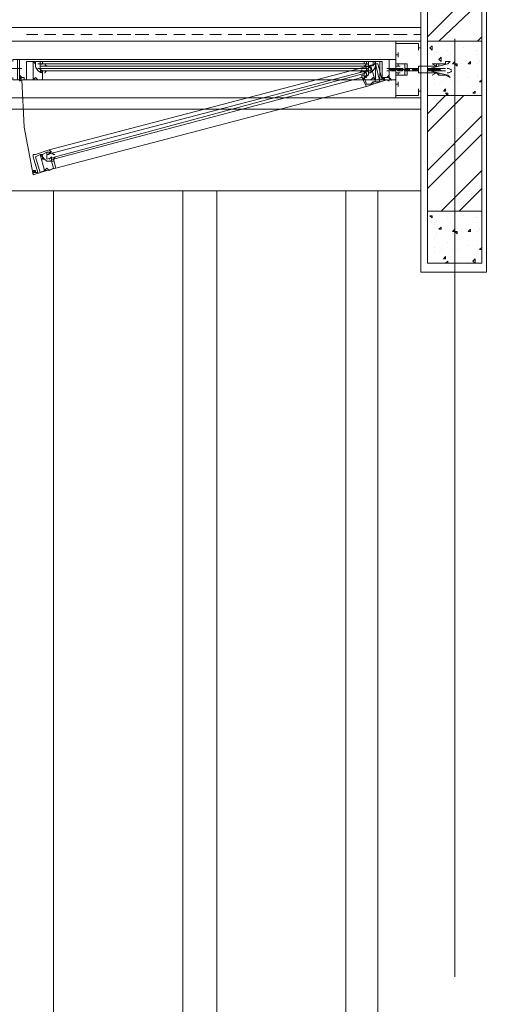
# Model space of a CAD drawing. Header units: millimetres. Extents: x 17 to 403, y 12 to 285.
# Tile 82 of 145: x 291 to 300, y 100 to 118. Entities that reach past the tile are written whole.
import ezdxf

# ---------------------------------------------------------------- set-up
doc = ezdxf.new("R2010")
doc.units = ezdxf.units.MM
doc.layers.add('LINE_000000', color=7, linetype='Continuous')

msp = doc.modelspace()

# ---------------------------------------------------------------- linework, layer by layer
at = {"layer": 'LINE_000000', "lineweight": 0}
for p, q in [((299.593, 149.648), (299.593, 113.242)), ((298.365, 113.242), (298.365, 148.463)), ((298.492, 117.644), (299.508, 118.66)), ((298.704, 117.56), (299.508, 118.322)), ((298.365, 117.56), (280.331, 117.56)), ((290.999, 117.687), (291.211, 117.687)), ((291.338, 117.687), (291.55, 117.687)), ((291.677, 117.687), (291.888, 117.687)), ((292.015, 117.687), (292.227, 117.687)), ((292.354, 117.687), (292.608, 117.687)), ((292.693, 117.687), (292.947, 117.687)), ((293.031, 117.687), (293.285, 117.687)), ((293.412, 117.687), (293.624, 117.687)), ((293.751, 117.687), (293.963, 117.687)), ((294.09, 117.687), (294.301, 117.687)), ((294.428, 117.687), (294.64, 117.687)), ((294.767, 117.687), (295.021, 117.687)), ((295.106, 117.687), (295.36, 117.687)), ((295.444, 117.687), (295.698, 117.687)), ((295.825, 117.687), (296.037, 117.687)), ((296.164, 117.687), (296.376, 117.687)), ((296.503, 117.687), (296.714, 117.687)), ((296.841, 117.687), (297.053, 117.687)), ((297.18, 117.687), (297.434, 117.687)), ((297.519, 117.687), (297.773, 117.687)), ((297.857, 117.687), (298.111, 117.687)), ((298.365, 117.56), (298.365, 117.56)), ((298.365, 117.56), (298.365, 117.56)), ((299, 117.602), (299, 100.076)), ((299.424, 117.56), (299.508, 117.644)), ((298.365, 117.517), (298.365, 117.517)), ((298.365, 117.517), (298.365, 117.517)), ((298.535, 117.433), (298.577, 117.475)), ((298.535, 117.433), (298.577, 117.39)), ((298.577, 117.39), (298.577, 117.475)), ((298.873, 117.39), (298.873, 117.39)), ((299.17, 117.433), (299.17, 117.433)), ((299.381, 117.39), (299.381, 117.39)), ((299.424, 117.39), (299.424, 117.39)), ((290.957, 117.221), (290.957, 117.221)), ((291.042, 117.221), (290.999, 117.221)), ((297.603, 117.221), (291.042, 117.221)), ((297.603, 117.221), (291.042, 117.221)), ((297.603, 117.221), (297.603, 117.221)), ((297.603, 117.221), (297.646, 117.221)), ((297.603, 117.221), (297.603, 117.221)), ((297.688, 117.221), (297.688, 117.221)), ((297.9, 117.306), (297.942, 117.306)), ((297.942, 117.348), (297.942, 117.263)), ((297.942, 117.306), (297.942, 117.306)), ((297.942, 117.306), (297.942, 117.306)), ((297.942, 117.306), (297.942, 117.306)), ((298.619, 117.348), (298.619, 117.348)), ((298.619, 117.306), (298.619, 117.306)), ((298.662, 117.348), (298.662, 117.348)), ((298.704, 117.221), (298.746, 117.263)), ((298.704, 117.221), (298.746, 117.179)), ((298.746, 117.179), (298.746, 117.263)), ((298.916, 117.306), (298.916, 117.306)), ((299, 117.348), (299, 117.348)), ((299, 117.306), (299, 117.306)), ((299.424, 117.306), (299.424, 117.306)), ((290.915, 117.052), (290.661, 117.052)), ((290.999, 117.179), (290.999, 117.179)), ((290.999, 117.179), (291.042, 117.179)), ((290.999, 117.179), (290.999, 117.179)), ((291.253, 117.136), (291.211, 117.136)), ((291.211, 117.052), (291.253, 117.052)), ((297.392, 117.136), (291.253, 117.136)), ((291.253, 117.136), (291.253, 117.136)), ((291.253, 117.136), (291.253, 117.052)), ((297.392, 117.094), (291.253, 117.094)), ((297.392, 117.094), (291.253, 117.094)), ((297.392, 117.052), (291.253, 117.052)), ((297.392, 117.052), (291.253, 117.052)), ((291.253, 117.052), (291.253, 117.052)), ((297.307, 117.179), (291.296, 117.179)), ((291.296, 117.136), (291.296, 117.136)), ((291.296, 117.136), (291.296, 117.136)), ((291.296, 117.052), (291.296, 117.052)), ((291.296, 117.052), (291.296, 117.052)), ((297.307, 117.009), (291.296, 117.009)), ((297.349, 117.009), (291.38, 115.443)), ((297.222, 117.052), (291.423, 115.528)), ((297.265, 117.009), (297.265, 117.009)), ((297.265, 117.009), (297.307, 117.009)), ((297.265, 117.009), (297.265, 117.009)), ((297.307, 117.136), (297.307, 117.136)), ((297.307, 117.136), (297.349, 117.136)), ((297.307, 117.052), (297.307, 117.052)), ((297.307, 117.052), (297.349, 117.052)), ((297.307, 117.052), (297.307, 117.052)), ((297.307, 117.009), (297.307, 117.009)), ((297.307, 117.009), (297.307, 117.009)), ((297.349, 117.136), (297.349, 117.136)), ((297.349, 117.136), (297.349, 117.136)), ((297.349, 117.052), (297.349, 117.052)), ((297.349, 117.052), (297.349, 117.052)), ((297.349, 117.009), (297.349, 117.052)), ((297.392, 117.136), (297.392, 117.136)), ((297.392, 117.136), (297.392, 117.136)), ((297.392, 117.136), (297.392, 117.052)), ((297.392, 117.052), (297.392, 117.052)), ((297.392, 117.052), (297.392, 117.052)), ((297.646, 117.179), (297.603, 117.179)), ((297.646, 117.179), (297.646, 117.179)), ((297.73, 117.052), (297.984, 117.052)), ((297.73, 117.052), (297.73, 117.052)), ((297.73, 117.009), (297.73, 117.009)), ((297.773, 117.094), (297.773, 117.094)), ((297.773, 117.052), (297.773, 117.052)), ((297.773, 117.009), (297.773, 117.052)), ((297.773, 117.052), (297.773, 117.052)), ((297.773, 117.052), (297.815, 117.009)), ((297.773, 117.052), (297.773, 117.009)), ((297.773, 117.052), (297.773, 117.052)), ((297.773, 117.052), (297.773, 117.052)), ((297.773, 117.009), (297.773, 117.009)), ((297.773, 117.009), (297.773, 117.009)), ((297.815, 117.052), (297.857, 117.009)), ((297.815, 117.052), (297.815, 117.052)), ((297.815, 117.052), (297.857, 117.052)), ((297.815, 117.052), (297.815, 117.009)), ((297.815, 117.052), (297.815, 117.009)), ((297.815, 117.052), (297.815, 117.052)), ((297.815, 117.052), (297.815, 117.052)), ((297.815, 117.052), (297.815, 117.052)), ((297.815, 117.052), (297.815, 117.052)), ((297.815, 117.052), (297.815, 117.052)), ((297.815, 117.052), (297.815, 117.052)), ((297.815, 117.052), (297.815, 117.052)), ((297.815, 117.052), (297.815, 117.052)), ((297.815, 117.009), (297.815, 117.009)), ((297.815, 117.009), (297.815, 117.009)), ((297.815, 117.009), (297.815, 117.009)), ((297.815, 117.009), (297.857, 117.009)), ((297.815, 117.009), (297.815, 117.009)), ((297.815, 117.009), (297.815, 117.009)), ((297.815, 117.009), (297.815, 117.009)), ((297.815, 117.009), (297.815, 117.009)), ((297.857, 117.052), (297.9, 117.009)), ((297.857, 117.052), (297.857, 117.009)), ((297.857, 117.052), (297.857, 117.052)), ((297.857, 117.052), (297.857, 117.052)), ((297.857, 117.052), (297.9, 117.052)), ((297.857, 117.052), (297.857, 117.052)), ((297.857, 117.052), (297.857, 117.009)), ((297.857, 117.052), (297.857, 117.052)), ((297.857, 117.052), (297.857, 117.052)), ((297.857, 117.052), (297.857, 117.052)), ((297.857, 117.009), (297.9, 117.009)), ((297.857, 117.009), (297.857, 117.009)), ((297.857, 117.009), (297.857, 117.009)), ((297.857, 117.009), (297.857, 117.009)), ((297.857, 117.009), (297.857, 117.009)), ((297.857, 117.009), (297.857, 117.009)), ((297.9, 117.052), (297.942, 117.009)), ((297.9, 117.052), (297.9, 117.009)), ((297.9, 117.052), (297.9, 117.052)), ((297.9, 117.052), (297.9, 117.052)), ((297.9, 117.052), (297.9, 117.052)), ((297.9, 117.052), (297.9, 117.009)), ((297.9, 117.052), (297.9, 117.009)), ((297.9, 117.052), (297.9, 117.052)), ((297.9, 117.052), (297.9, 117.052)), ((297.9, 117.052), (297.9, 117.052)), ((297.9, 117.052), (297.9, 117.052)), ((297.9, 117.052), (297.9, 117.052)), ((297.9, 117.052), (297.9, 117.052)), ((297.9, 117.009), (297.9, 117.009)), ((297.9, 117.009), (297.9, 117.009)), ((297.9, 117.009), (297.9, 117.009)), ((297.9, 117.009), (297.9, 117.009)), ((297.9, 117.009), (297.9, 117.009)), ((297.9, 117.009), (297.9, 117.009)), ((297.942, 117.052), (297.984, 117.009)), ((297.942, 117.052), (297.942, 117.052)), ((297.942, 117.052), (297.984, 117.052)), ((297.942, 117.052), (297.942, 117.009)), ((297.942, 117.052), (297.942, 117.009)), ((297.942, 117.052), (297.942, 117.052)), ((297.942, 117.052), (297.942, 117.052)), ((297.942, 117.052), (297.942, 117.052)), ((297.942, 117.052), (297.942, 117.052)), ((297.942, 117.052), (297.942, 117.052)), ((297.942, 117.052), (297.942, 117.052)), ((297.942, 117.052), (297.942, 117.052)), ((297.942, 117.009), (297.942, 117.009)), ((297.942, 117.009), (297.942, 117.009)), ((297.942, 117.009), (297.942, 117.009)), ((297.942, 117.009), (297.984, 117.009)), ((297.942, 117.009), (297.942, 117.009)), ((297.942, 117.009), (297.942, 117.009)), ((297.942, 117.009), (297.942, 117.009)), ((297.942, 117.009), (297.942, 117.009)), ((297.984, 117.052), (298.027, 117.009)), ((297.984, 117.052), (297.984, 117.009)), ((297.984, 117.052), (297.984, 117.052)), ((297.984, 117.052), (297.984, 117.052)), ((297.984, 117.052), (298.027, 117.052)), ((297.984, 117.052), (297.984, 117.052)), ((297.984, 117.052), (297.984, 117.009)), ((297.984, 117.052), (297.984, 117.052)), ((297.984, 117.052), (297.984, 117.052)), ((297.984, 117.052), (297.984, 117.052)), ((297.984, 117.009), (298.027, 117.009)), ((297.984, 117.009), (297.984, 117.009)), ((297.984, 117.009), (297.984, 117.009)), ((297.984, 117.009), (297.984, 117.009)), ((297.984, 117.009), (297.984, 117.009)), ((297.984, 117.009), (297.984, 117.009)), ((298.027, 117.052), (298.069, 117.009)), ((298.027, 117.052), (298.027, 117.009)), ((298.027, 117.052), (298.027, 117.052)), ((298.027, 117.052), (298.027, 117.052)), ((298.027, 117.052), (298.027, 117.052)), ((298.027, 117.052), (298.027, 117.009)), ((298.027, 117.052), (298.027, 117.009)), ((298.027, 117.052), (298.027, 117.052)), ((298.027, 117.052), (298.027, 117.052)), ((298.027, 117.052), (298.027, 117.052)), ((298.027, 117.052), (298.027, 117.052)), ((298.027, 117.052), (298.027, 117.052)), ((298.027, 117.052), (298.027, 117.052)), ((298.027, 117.009), (298.027, 117.009)), ((298.027, 117.009), (298.027, 117.009)), ((298.027, 117.009), (298.027, 117.009)), ((298.027, 117.009), (298.027, 117.009)), ((298.027, 117.009), (298.027, 117.009)), ((298.027, 117.009), (298.027, 117.009)), ((298.027, 117.009), (298.027, 117.009)), ((298.069, 117.052), (298.111, 117.009)), ((298.069, 117.052), (298.069, 117.009)), ((298.069, 117.052), (298.069, 117.009)), ((298.069, 117.052), (298.069, 117.052)), ((298.069, 117.052), (298.069, 117.052)), ((298.069, 117.052), (298.069, 117.052)), ((298.069, 117.052), (298.069, 117.052)), ((298.069, 117.052), (298.111, 117.052)), ((298.069, 117.052), (298.069, 117.052)), ((298.069, 117.052), (298.069, 117.052)), ((298.069, 117.009), (298.069, 117.009)), ((298.069, 117.009), (298.069, 117.009)), ((298.069, 117.009), (298.069, 117.009)), ((298.069, 117.009), (298.069, 117.009)), ((298.069, 117.009), (298.111, 117.009)), ((298.069, 117.009), (298.069, 117.009)), ((298.069, 117.009), (298.069, 117.009)), ((298.111, 117.052), (298.154, 117.009)), ((298.111, 117.052), (298.111, 117.009)), ((298.111, 117.052), (298.111, 117.009)), ((298.111, 117.052), (298.111, 117.052)), ((298.111, 117.052), (298.111, 117.052)), ((298.111, 117.052), (298.111, 117.052)), ((298.111, 117.052), (298.154, 117.052)), ((298.111, 117.052), (298.111, 117.052)), ((298.111, 117.052), (298.111, 117.052)), ((298.111, 117.009), (298.111, 117.009)), ((298.111, 117.009), (298.111, 117.009)), ((298.111, 117.009), (298.111, 117.009)), ((298.111, 117.009), (298.154, 117.009)), ((298.111, 117.009), (298.111, 117.009)), ((298.111, 117.009), (298.111, 117.009)), ((298.154, 117.052), (298.154, 117.009)), ((298.154, 117.052), (298.154, 117.052)), ((298.154, 117.052), (298.154, 117.009)), ((298.154, 117.052), (298.154, 117.052)), ((298.154, 117.052), (298.154, 117.052)), ((298.154, 117.052), (298.154, 117.052)), ((298.154, 117.052), (298.154, 117.052)), ((298.154, 117.052), (298.154, 117.052)), ((298.154, 117.052), (298.154, 117.052)), ((298.154, 117.009), (298.154, 117.009)), ((298.154, 117.009), (298.154, 117.009)), ((298.154, 117.009), (298.154, 117.009)), ((298.154, 117.009), (298.154, 117.009)), ((298.154, 117.009), (298.154, 117.009)), ((298.154, 117.009), (298.154, 117.009)), ((298.238, 117.009), (298.196, 117.052)), ((298.196, 117.052), (298.238, 117.052)), ((298.196, 117.052), (298.196, 117.052)), ((298.238, 117.009), (298.196, 117.052)), ((298.196, 117.052), (298.196, 117.052)), ((298.238, 117.009), (298.238, 117.052)), ((298.281, 117.009), (298.238, 117.052)), ((298.238, 117.052), (298.281, 117.052)), ((298.238, 117.052), (298.238, 117.052)), ((298.238, 117.052), (298.238, 117.052)), ((298.238, 117.052), (298.238, 117.052)), ((298.238, 117.052), (298.238, 117.052)), ((298.238, 117.009), (298.238, 117.009)), ((298.281, 117.009), (298.238, 117.009)), ((298.238, 117.009), (298.238, 117.009)), ((298.238, 117.009), (298.238, 117.009)), ((298.238, 117.009), (298.238, 117.009)), ((298.238, 117.009), (298.238, 117.009)), ((298.281, 117.009), (298.281, 117.052)), ((298.323, 117.009), (298.281, 117.052)), ((298.281, 117.052), (298.323, 117.052)), ((298.281, 117.009), (298.281, 117.052)), ((298.281, 117.052), (298.281, 117.052)), ((298.281, 117.052), (298.281, 117.052)), ((298.281, 117.052), (298.281, 117.052)), ((298.281, 117.052), (298.281, 117.052)), ((298.281, 117.009), (298.281, 117.009)), ((298.323, 117.009), (298.281, 117.009)), ((298.281, 117.009), (298.281, 117.009)), ((298.281, 117.009), (298.281, 117.009)), ((298.281, 117.009), (298.281, 117.009)), ((298.323, 117.009), (298.323, 117.052)), ((298.323, 117.052), (298.323, 117.052)), ((298.323, 117.052), (298.323, 117.052)), ((298.323, 117.052), (298.323, 117.052)), ((298.323, 117.052), (298.323, 117.052)), ((298.323, 117.052), (298.323, 117.052)), ((298.323, 117.009), (298.323, 117.009)), ((298.323, 117.009), (298.323, 117.009)), ((298.323, 117.009), (298.323, 117.009)), ((298.365, 117.052), (298.365, 117.052)), ((298.492, 117.009), (298.492, 117.052)), ((298.535, 117.009), (298.492, 117.052)), ((298.492, 117.052), (298.535, 117.052)), ((298.492, 117.052), (298.492, 117.052)), ((298.492, 117.052), (298.492, 117.052)), ((298.492, 117.052), (298.492, 117.052)), ((298.492, 117.009), (298.492, 117.009)), ((298.535, 117.009), (298.492, 117.009)), ((298.492, 117.009), (298.492, 117.009)), ((298.492, 117.009), (298.492, 117.009)), ((298.492, 117.009), (298.492, 117.009)), ((298.577, 117.009), (298.535, 117.052)), ((298.577, 117.009), (298.535, 117.052)), ((298.535, 117.052), (298.577, 117.052)), ((298.535, 117.009), (298.535, 117.052)), ((298.535, 117.052), (298.535, 117.052)), ((298.535, 117.052), (298.535, 117.052)), ((298.535, 117.052), (298.535, 117.052)), ((298.535, 117.052), (298.535, 117.052)), ((298.535, 117.052), (298.535, 117.052)), ((298.577, 117.009), (298.535, 117.009)), ((298.535, 117.009), (298.535, 117.009)), ((298.535, 117.009), (298.535, 117.009)), ((298.535, 117.009), (298.535, 117.009)), ((298.535, 117.009), (298.535, 117.009)), ((298.577, 117.009), (298.577, 117.052)), ((298.577, 117.052), (298.619, 117.052)), ((298.577, 117.052), (298.577, 117.052)), ((298.577, 117.052), (298.577, 117.052)), ((298.577, 117.052), (298.577, 117.052)), ((298.577, 117.052), (298.577, 117.052)), ((298.619, 117.009), (298.577, 117.052)), ((298.619, 117.009), (298.577, 117.009)), ((298.577, 117.009), (298.577, 117.009)), ((298.577, 117.009), (298.577, 117.009)), ((298.577, 117.009), (298.577, 117.009)), ((298.577, 117.009), (298.577, 117.009)), ((298.662, 117.009), (298.619, 117.052)), ((298.662, 117.009), (298.619, 117.052)), ((298.619, 117.052), (298.662, 117.052)), ((298.619, 117.052), (298.619, 117.052)), ((298.619, 117.052), (298.619, 117.052)), ((298.619, 117.052), (298.619, 117.052)), ((298.619, 117.009), (298.619, 117.052)), ((298.619, 117.052), (298.619, 117.052)), ((298.619, 117.052), (298.619, 117.052)), ((298.619, 117.009), (298.619, 117.009)), ((298.662, 117.009), (298.619, 117.009)), ((298.619, 117.009), (298.619, 117.009)), ((298.619, 117.009), (298.619, 117.009)), ((298.619, 117.009), (298.619, 117.009)), ((298.662, 117.094), (298.662, 117.094)), ((298.662, 117.009), (298.662, 117.052)), ((298.704, 117.009), (298.662, 117.052)), ((298.662, 117.052), (298.704, 117.052)), ((298.662, 117.052), (298.662, 117.052)), ((298.662, 117.052), (298.662, 117.052)), ((298.662, 117.052), (298.662, 117.052)), ((298.662, 117.052), (298.662, 117.052)), ((298.662, 117.052), (298.662, 117.052)), ((298.704, 117.009), (298.662, 117.009)), ((298.662, 117.009), (298.662, 117.009)), ((298.662, 117.009), (298.662, 117.009)), ((298.662, 117.009), (298.662, 117.009)), ((298.662, 117.009), (298.662, 117.009)), ((298.662, 117.009), (298.662, 117.009)), ((298.704, 117.009), (298.704, 117.052)), ((298.704, 117.052), (298.704, 117.052)), ((298.704, 117.009), (298.704, 117.052)), ((298.746, 117.009), (298.704, 117.052)), ((298.704, 117.052), (298.704, 117.052)), ((298.704, 117.052), (298.704, 117.052)), ((298.704, 117.052), (298.704, 117.052)), ((298.704, 117.052), (298.831, 117.052)), ((298.704, 117.009), (298.704, 117.009)), ((298.746, 117.009), (298.704, 117.009)), ((298.704, 117.009), (298.704, 117.009)), ((298.704, 117.009), (298.704, 117.009)), ((298.704, 117.009), (298.704, 117.009)), ((298.746, 117.009), (298.746, 117.009)), ((298.746, 117.009), (298.831, 117.009)), ((298.958, 117.136), (298.958, 117.136)), ((299, 117.136), (299.043, 117.136)), ((299, 117.136), (299.043, 117.094)), ((299, 117.094), (299, 117.094)), ((299.043, 117.094), (299.043, 117.136)), ((299.127, 117.136), (299.127, 117.136)), ((299.254, 117.136), (299.297, 117.179)), ((299.254, 117.136), (299.297, 117.136)), ((299.297, 117.136), (299.297, 117.179)), ((299.424, 117.136), (299.424, 117.136)), ((299.466, 117.179), (299.466, 117.179)), ((290.915, 116.882), (290.915, 116.882)), ((290.915, 116.882), (290.915, 116.882)), ((290.915, 116.84), (290.915, 116.84)), ((290.915, 116.84), (290.915, 116.84)), ((297.307, 116.84), (291.296, 116.84)), ((297.349, 116.967), (291.38, 115.358)), ((297.265, 116.882), (291.507, 115.358)), ((297.265, 116.925), (297.265, 116.925)), ((297.307, 116.925), (297.307, 116.967)), ((297.307, 116.925), (297.307, 116.925)), ((297.349, 116.967), (297.349, 116.967)), ((297.349, 116.925), (297.349, 116.967)), ((297.688, 116.882), (297.688, 116.882)), ((297.688, 116.84), (297.73, 116.84)), ((297.73, 116.882), (297.73, 116.882)), ((297.73, 116.84), (297.73, 116.84)), ((297.773, 116.84), (297.773, 116.84)), ((298.619, 116.84), (298.619, 116.84)), ((298.873, 116.925), (298.873, 116.925)), ((299, 116.84), (299, 116.84)), ((299.254, 116.882), (299.254, 116.882)), ((299.254, 116.882), (299.254, 116.882)), ((299.424, 116.925), (299.424, 116.925)), ((299.424, 116.882), (299.424, 116.882)), ((299.424, 116.882), (299.424, 116.882)), ((299.466, 116.798), (299.508, 116.84)), ((297.349, 116.713), (291.55, 115.189)), ((297.9, 116.755), (297.942, 116.755)), ((297.942, 116.713), (297.942, 116.798)), ((297.942, 116.755), (297.942, 116.755)), ((297.942, 116.755), (297.942, 116.755)), ((297.942, 116.755), (297.942, 116.755)), ((298.492, 116.713), (298.492, 116.713)), ((298.619, 116.755), (298.619, 116.755)), ((298.746, 116.798), (298.746, 116.798)), ((298.789, 116.628), (298.831, 116.671)), ((298.831, 116.628), (298.831, 116.671)), ((298.958, 116.798), (298.958, 116.798)), ((299.043, 116.798), (299.043, 116.798)), ((299.424, 116.798), (299.424, 116.798)), ((299.466, 116.798), (299.508, 116.798)), ((298.365, 116.501), (280.331, 116.501)), ((298.365, 116.544), (298.365, 116.544)), ((298.365, 116.544), (298.365, 116.544)), ((298.365, 116.544), (298.365, 116.544)), ((298.365, 116.544), (298.365, 116.544)), ((298.492, 116.205), (298.831, 116.544)), ((298.492, 115.866), (299.17, 116.544)), ((298.789, 116.628), (298.831, 116.628)), ((298.831, 116.586), (298.873, 116.586)), ((298.831, 116.586), (298.873, 116.544)), ((298.873, 116.544), (298.873, 116.586)), ((299, 116.586), (299, 116.586)), ((299.043, 116.586), (299.043, 116.586)), ((299.254, 116.586), (299.254, 116.586)), ((299.339, 116.586), (299.381, 116.628)), ((299.339, 116.586), (299.381, 116.586)), ((299.381, 116.586), (299.381, 116.628)), ((299.381, 116.628), (299.381, 116.628)), ((298.492, 115.147), (299.508, 116.163)), ((298.492, 114.808), (299.508, 115.824)), ((291.38, 115.443), (291.38, 115.443)), ((291.38, 115.443), (291.38, 115.443)), ((291.423, 115.443), (291.38, 115.443)), ((291.38, 115.443), (291.38, 115.358)), ((291.38, 115.358), (291.38, 115.358)), ((291.423, 115.443), (291.423, 115.443)), ((291.423, 115.443), (291.423, 115.443)), ((291.423, 115.358), (291.423, 115.358)), ((291.423, 115.358), (291.423, 115.358)), ((291.465, 115.443), (291.465, 115.443)), ((291.465, 115.358), (291.465, 115.401)), ((291.465, 115.358), (291.465, 115.358)), ((298.746, 114.385), (299.508, 115.147)), ((299.085, 114.385), (299.508, 114.808)), ((298.535, 114.3), (298.577, 114.3)), ((298.535, 114.3), (298.577, 114.258)), ((298.577, 114.258), (298.577, 114.3)), ((298.873, 114.258), (298.873, 114.258)), ((299.17, 114.3), (299.17, 114.3)), ((299.381, 114.258), (299.381, 114.258)), ((299.424, 114.258), (299.424, 114.258)), ((298.619, 114.173), (298.619, 114.173)), ((298.619, 114.131), (298.619, 114.131)), ((298.662, 114.215), (298.662, 114.215)), ((298.704, 114.046), (298.746, 114.088)), ((298.746, 114.046), (298.746, 114.088)), ((298.916, 114.173), (298.916, 114.173)), ((299, 114.215), (299, 114.215)), ((299, 114.173), (299, 114.173)), ((299.424, 114.173), (299.424, 114.173)), ((298.662, 113.961), (298.662, 113.961)), ((298.662, 113.919), (298.662, 113.919)), ((298.704, 114.046), (298.746, 114.046)), ((298.958, 113.961), (298.958, 113.961)), ((299, 114.004), (299.043, 114.004)), ((299, 114.004), (299.043, 113.961)), ((299, 113.961), (299, 113.961)), ((299.043, 113.961), (299.043, 114.004)), ((299.127, 114.004), (299.127, 114.004)), ((299.254, 114.004), (299.297, 114.046)), ((299.254, 114.004), (299.297, 114.004)), ((299.297, 114.004), (299.297, 114.046)), ((299.424, 114.004), (299.424, 114.004)), ((299.466, 114.046), (299.466, 114.046)), ((298.619, 113.877), (298.619, 113.877)), ((298.619, 113.707), (298.619, 113.707)), ((298.873, 113.792), (298.873, 113.792)), ((299.254, 113.75), (299.254, 113.75)), ((299.254, 113.75), (299.254, 113.75)), ((299.424, 113.75), (299.424, 113.75)), ((299.424, 113.75), (299.424, 113.75)), ((299.424, 113.75), (299.424, 113.75)), ((299.466, 113.665), (299.508, 113.707)), ((298.492, 113.58), (298.492, 113.58)), ((298.619, 113.623), (298.619, 113.623)), ((298.746, 113.665), (298.746, 113.665)), ((298.789, 113.496), (298.831, 113.538)), ((298.831, 113.496), (298.831, 113.538)), ((298.958, 113.665), (298.958, 113.665)), ((299, 113.665), (299, 113.665)), ((299.043, 113.665), (299.043, 113.665)), ((299.424, 113.665), (299.424, 113.665)), ((299.466, 113.665), (299.508, 113.665)), ((298.789, 113.496), (298.831, 113.496)), ((298.831, 113.411), (298.873, 113.453)), ((298.831, 113.411), (298.873, 113.411)), ((298.873, 113.411), (298.873, 113.453)), ((299, 113.411), (299, 113.411)), ((299.043, 113.453), (299.043, 113.453)), ((299.254, 113.453), (299.254, 113.453)), ((299.339, 113.453), (299.381, 113.496)), ((299.339, 113.453), (299.381, 113.411)), ((299.381, 113.411), (299.381, 113.496)), ((299.381, 113.496), (299.381, 113.496)), ((299.593, 113.242), (298.365, 113.242))]:
    msp.add_line(p, q, dxfattribs=at)
for points in [[(298.492, 117.56), (299.508, 117.56), (299.508, 126.407), (298.492, 126.407), (298.492, 117.56)], [(260.138, 78.317), (260.138, 94.022), (263.144, 94.022), (263.144, 114.766), (278.638, 114.766), (278.638, 113.242), (279.866, 113.242), (279.866, 114.766), (298.365, 114.766), (298.365, 113.242), (299.593, 113.242), (299.593, 125.391), (308.695, 125.391), (308.695, 123.867), (309.711, 123.867), (309.711, 78.317), (260.138, 78.317)], [(279.866, 116.29), (279.866, 117.814), (298.365, 117.814), (298.365, 116.29), (279.866, 116.29)], [(298.365, 117.56), (298.365, 117.517), (298.365, 117.56)], [(298.365, 117.517), (298.365, 117.56), (298.365, 117.517)], [(299.508, 117.56), (298.492, 117.56), (298.492, 116.544), (299.508, 116.544), (299.508, 117.56)], [(290.957, 117.221), (290.915, 117.221), (290.872, 117.221), (290.872, 116.882), (290.872, 116.925), (290.915, 116.882), (290.872, 116.882), (290.872, 116.84), (290.745, 116.84), (290.745, 116.882), (290.745, 116.84), (290.83, 116.84), (290.83, 117.221), (290.745, 117.221), (290.745, 117.179), (290.745, 117.221), (291.042, 117.221), (290.999, 117.221), (291.042, 117.221), (290.999, 117.221), (290.957, 117.221)], [(290.999, 117.221), (291.042, 117.221), (290.999, 117.221)], [(297.688, 117.221), (297.73, 117.221), (297.773, 117.221), (297.773, 116.882), (297.773, 116.925), (297.73, 116.882), (297.773, 116.882), (297.773, 116.84), (297.9, 116.84), (297.9, 116.882), (297.9, 116.84), (297.773, 116.84), (297.773, 117.221), (297.9, 117.221), (297.9, 117.179), (297.9, 117.221), (297.603, 117.221), (297.646, 117.221), (297.688, 117.221)], [(291.169, 117.179), (291.253, 117.179), (291.253, 117.136), (291.253, 117.179), (291.296, 117.179), (291.296, 117.136), (291.296, 117.179), (291.042, 117.179), (290.999, 117.179), (290.999, 116.84), (290.957, 116.84), (290.957, 116.882), (290.915, 116.882), (290.957, 116.882), (290.957, 116.84), (290.915, 116.84), (291.169, 116.84), (291.126, 116.84), (291.126, 117.179), (291.169, 117.179), (291.169, 117.136), (291.169, 117.179)], [(290.999, 117.179), (291.126, 117.179), (291.126, 116.84), (290.999, 116.84), (290.999, 117.179)], [(291.296, 117.136), (291.338, 117.136), (291.296, 117.136)], [(291.296, 117.052), (291.338, 117.052), (291.296, 117.052)], [(297.307, 117.052), (297.265, 117.052), (297.222, 117.052), (297.519, 117.136), (297.561, 117.136), (297.646, 116.84), (297.688, 116.84), (297.646, 116.882), (297.688, 116.882), (297.688, 116.84), (297.73, 116.84), (297.476, 116.755), (297.476, 116.798), (297.519, 116.798), (297.434, 117.094), (297.392, 117.094), (297.392, 117.052), (297.392, 117.094), (297.307, 117.052)], [(297.476, 117.179), (297.392, 117.179), (297.392, 117.136), (297.392, 117.179), (297.349, 117.179), (297.349, 117.136), (297.307, 117.136), (297.307, 117.179), (297.603, 117.179), (297.646, 117.179), (297.646, 116.84), (297.688, 116.84), (297.688, 116.882), (297.73, 116.882), (297.688, 116.882), (297.688, 116.84), (297.73, 116.84), (297.476, 116.84), (297.519, 116.84), (297.519, 117.179), (297.476, 117.179), (297.476, 117.136), (297.476, 117.179)], [(297.392, 117.136), (297.349, 117.136), (297.392, 117.136)], [(297.392, 117.052), (297.349, 117.052), (297.392, 117.052)], [(297.603, 116.798), (297.519, 117.136), (297.434, 117.094), (297.519, 116.798), (297.603, 116.798)], [(297.476, 117.094), (297.476, 117.136), (297.476, 117.179), (297.519, 117.179), (297.476, 117.094)], [(297.603, 117.179), (297.519, 117.179), (297.519, 116.84), (297.603, 116.84), (297.603, 117.179)], [(297.984, 116.967), (297.942, 116.967), (297.9, 116.967), (297.9, 116.925), (297.9, 117.136), (297.9, 117.094), (297.942, 117.094), (297.984, 117.094), (297.9, 117.094), (297.9, 116.967), (297.984, 116.967)], [(298.492, 117.009), (298.535, 117.009), (298.873, 116.925), (298.916, 116.882), (298.831, 116.925), (298.789, 116.925), (298.746, 116.925), (298.704, 116.925), (298.704, 116.967), (298.704, 116.925), (298.662, 116.967), (298.619, 116.967), (298.577, 116.967), (298.535, 116.967), (298.323, 116.967), (298.323, 117.094), (298.535, 117.094), (298.577, 117.094), (298.619, 117.094), (298.662, 117.094), (298.662, 117.136), (298.704, 117.136), (298.704, 117.094), (298.704, 117.136), (298.746, 117.136), (298.789, 117.136), (298.831, 117.136), (298.831, 117.179), (298.916, 117.179), (298.873, 117.136), (298.535, 117.052), (298.492, 117.052), (298.492, 117.009)], [(298.958, 117.136), (299, 117.179), (299, 117.136), (298.958, 117.136)], [(297.349, 116.967), (297.307, 116.967), (297.349, 116.967)], [(298.662, 116.967), (298.577, 116.925), (298.662, 116.967)], [(298.365, 116.544), (298.365, 116.501), (298.365, 116.544)], [(298.365, 116.501), (298.365, 116.544), (298.365, 116.501)], [(298.492, 114.385), (299.508, 114.385), (299.508, 116.544), (298.492, 116.544), (298.492, 114.385)], [(291.38, 115.485), (291.38, 115.443), (291.38, 115.485), (291.423, 115.485), (291.465, 115.485), (291.423, 115.528), (291.169, 115.443), (291.126, 115.443), (291.126, 115.401), (291.211, 115.104), (291.169, 115.104), (291.169, 115.147), (291.126, 115.147), (291.126, 115.104), (291.169, 115.147), (291.169, 115.104), (291.126, 115.104), (291.126, 115.062), (291.38, 115.147), (291.338, 115.147), (291.253, 115.443), (291.296, 115.443), (291.38, 115.485)], [(291.253, 115.104), (291.169, 115.401), (291.253, 115.443), (291.338, 115.147), (291.253, 115.104)], [(299.508, 114.385), (298.492, 114.385), (298.492, 113.411), (299.508, 113.411), (299.508, 114.385)], [(298.958, 114.004), (299, 114.046), (299, 114.004), (298.958, 114.004)]]:
    msp.add_lwpolyline(points, close=True, dxfattribs=at)
for points in [[(298.238, 117.687), (298.365, 117.687), (298.365, 117.941)], [(297.9, 117.56), (298.365, 117.56), (297.9, 117.56), (297.9, 117.136), (297.9, 117.094), (297.942, 117.094), (297.942, 117.136), (298.069, 117.136), (298.069, 117.052), (298.069, 116.925), (297.942, 116.925), (297.942, 116.967), (297.9, 116.967), (297.9, 116.925), (297.9, 116.501), (298.365, 116.501), (298.365, 116.628), (298.323, 116.628), (298.323, 116.671), (298.323, 116.628), (298.323, 116.544), (297.9, 116.544), (297.9, 116.713)], [(297.9, 117.348), (297.9, 117.517), (298.323, 117.517), (298.323, 117.433), (298.323, 117.39), (298.323, 117.433), (298.365, 117.433), (298.365, 117.56), (298.365, 117.475), (298.365, 117.56), (298.365, 117.475)], [(297.9, 116.755), (297.9, 116.925), (298.111, 116.925), (298.111, 117.136), (297.9, 117.136), (297.9, 117.306)], [(291.126, 117.094), (291.126, 117.179), (291.169, 117.136), (291.169, 117.094)], [(291.253, 117.009), (291.296, 117.009), (291.296, 116.84), (291.169, 116.84), (291.126, 116.84), (291.169, 116.882)], [(291.169, 116.882), (291.211, 116.84), (291.296, 116.84), (291.296, 116.967), (291.253, 117.009)], [(291.171, 117.09), (291.176, 117.069), (291.185, 117.048), (291.196, 117.029), (291.21, 117.013), (291.226, 116.998), (291.244, 116.986), (291.264, 116.977), (291.286, 116.97)], [(291.171, 117.09), (291.176, 117.069), (291.185, 117.048), (291.196, 117.029), (291.21, 117.013), (291.226, 116.998), (291.244, 116.986), (291.264, 116.977), (291.286, 116.97)], [(291.257, 117.118), (291.256, 117.117), (291.255, 117.116), (291.253, 117.115), (291.252, 117.114), (291.251, 117.113), (291.249, 117.112), (291.248, 117.111), (291.247, 117.11)], [(291.247, 117.036), (291.254, 117.03), (291.262, 117.025), (291.27, 117.02), (291.279, 117.016), (291.288, 117.013), (291.297, 117.011), (291.307, 117.01), (291.316, 117.009)], [(291.312, 117.136), (291.307, 117.136), (291.303, 117.135), (291.298, 117.135), (291.293, 117.134), (291.289, 117.133), (291.284, 117.131), (291.28, 117.13), (291.275, 117.128)], [(291.34, 117.143), (291.342, 117.135), (291.346, 117.127), (291.351, 117.12), (291.356, 117.113), (291.363, 117.107), (291.37, 117.103), (291.378, 117.099), (291.386, 117.096)], [(291.386, 117.007), (291.378, 117.005), (291.37, 117.001), (291.363, 116.996), (291.356, 116.99), (291.351, 116.984), (291.346, 116.977), (291.342, 116.969), (291.34, 116.96)], [(297.232, 116.975), (297.24, 116.98), (297.246, 116.986), (297.252, 116.992), (297.256, 116.999), (297.26, 117.007), (297.263, 117.015), (297.264, 117.024), (297.265, 117.032)], [(297.301, 117.008), (297.296, 117.009), (297.291, 117.009), (297.287, 117.009), (297.282, 117.009), (297.277, 117.009), (297.273, 117.009), (297.268, 117.008), (297.263, 117.007)], [(297.301, 117.096), (297.31, 117.099), (297.318, 117.103), (297.325, 117.107), (297.331, 117.113), (297.337, 117.12), (297.341, 117.127), (297.345, 117.135), (297.348, 117.143)], [(297.348, 116.96), (297.345, 116.969), (297.341, 116.977), (297.337, 116.984), (297.331, 116.99), (297.325, 116.996), (297.318, 117.001), (297.31, 117.005), (297.301, 117.007)], [(297.476, 116.798), (297.434, 116.755), (297.349, 116.755), (297.307, 116.882), (297.349, 116.882), (297.349, 116.925), (297.392, 116.925), (297.392, 116.967), (297.434, 116.967), (297.434, 117.009), (297.434, 117.052), (297.434, 117.094), (297.392, 117.094), (297.434, 117.052)], [(297.476, 116.882), (297.434, 116.84), (297.307, 116.84), (297.307, 116.967), (297.392, 117.009)], [(297.392, 117.009), (297.307, 117.009), (297.349, 117.009), (297.307, 117.009), (297.307, 116.84), (297.476, 116.84), (297.519, 116.84), (297.476, 116.882)], [(297.329, 117.009), (297.338, 117.01), (297.348, 117.011), (297.357, 117.013), (297.366, 117.016), (297.375, 117.02), (297.383, 117.025), (297.391, 117.03), (297.398, 117.036)], [(297.37, 117.128), (297.365, 117.13), (297.361, 117.131), (297.356, 117.133), (297.352, 117.134), (297.347, 117.135), (297.342, 117.135), (297.338, 117.136), (297.333, 117.136)], [(297.349, 116.925), (297.392, 116.925), (297.392, 116.967), (297.392, 117.009), (297.434, 117.009), (297.434, 117.052)], [(297.398, 117.11), (297.397, 117.111), (297.396, 117.112), (297.394, 117.113), (297.393, 117.114), (297.392, 117.115), (297.39, 117.116), (297.389, 117.117), (297.388, 117.118)], [(297.402, 116.97), (297.423, 116.977), (297.443, 116.986), (297.461, 116.998), (297.478, 117.013), (297.491, 117.029), (297.503, 117.048), (297.511, 117.069), (297.517, 117.09)], [(297.402, 116.97), (297.423, 116.977), (297.443, 116.986), (297.461, 116.998), (297.478, 117.013), (297.491, 117.029), (297.503, 117.048), (297.511, 117.069), (297.517, 117.09)], [(297.73, 117.052), (297.773, 117.052), (297.773, 117.009), (297.73, 117.009)], [(298.196, 117.052), (298.069, 117.052), (298.069, 117.094), (298.069, 117.052), (298.069, 117.009), (298.069, 116.967), (298.069, 117.009), (298.238, 117.009)], [(298.662, 117.136), (298.577, 117.136), (298.662, 117.094)], [(298.946, 117.018), (298.937, 117.025), (298.926, 117.032), (298.916, 117.037), (298.905, 117.042), (298.894, 117.046), (298.882, 117.049), (298.87, 117.051), (298.858, 117.052)], [(290.92, 116.839), (290.913, 116.838), (290.906, 116.836), (290.899, 116.833), (290.892, 116.831), (290.886, 116.827), (290.88, 116.824), (290.874, 116.82), (290.868, 116.815)], [(290.947, 116.881), (290.941, 116.882), (290.934, 116.882), (290.928, 116.882), (290.922, 116.881), (290.916, 116.879), (290.91, 116.877), (290.904, 116.874), (290.898, 116.87), (290.893, 116.866), (290.889, 116.862), (290.885, 116.857), (290.881, 116.851), (290.878, 116.846), (290.876, 116.84), (290.874, 116.833), (290.873, 116.827)], [(290.915, 116.882), (290.957, 116.882), (290.957, 116.84), (290.915, 116.84)], [(290.915, 116.84), (290.957, 115.951), (291.126, 115.062)], [(297.299, 116.849), (297.295, 116.856), (297.289, 116.863), (297.283, 116.869), (297.276, 116.874), (297.268, 116.877), (297.26, 116.88), (297.251, 116.882), (297.243, 116.882)], [(297.349, 116.925), (297.307, 116.882), (297.307, 116.925), (297.265, 116.925), (297.265, 116.882), (297.349, 116.713), (297.476, 116.755), (297.476, 116.798), (297.519, 116.798), (297.476, 116.798)], [(297.314, 116.886), (297.323, 116.889), (297.332, 116.893), (297.34, 116.897), (297.348, 116.902), (297.355, 116.908), (297.362, 116.915), (297.368, 116.922), (297.374, 116.93)], [(297.333, 116.998), (297.332, 116.999), (297.33, 117), (297.328, 117), (297.327, 117.001), (297.325, 117.002), (297.324, 117.002), (297.322, 117.003), (297.321, 117.003)], [(297.73, 116.882), (297.688, 116.882), (297.688, 116.84)], [(297.777, 116.815), (297.771, 116.82), (297.765, 116.824), (297.759, 116.827), (297.753, 116.831), (297.746, 116.833), (297.739, 116.836), (297.732, 116.838), (297.725, 116.839)], [(297.814, 116.827), (297.813, 116.833), (297.811, 116.84), (297.809, 116.846), (297.806, 116.851), (297.803, 116.857), (297.799, 116.862), (297.794, 116.866), (297.789, 116.87), (297.783, 116.874), (297.778, 116.877), (297.772, 116.879), (297.766, 116.881), (297.759, 116.882), (297.753, 116.882), (297.747, 116.882), (297.74, 116.881)], [(298.858, 116.967), (298.87, 116.968), (298.882, 116.97), (298.894, 116.973), (298.905, 116.977), (298.916, 116.981), (298.926, 116.987), (298.937, 116.993), (298.946, 117.001)], [(291.296, 115.401), (291.253, 115.443), (291.296, 115.443), (291.296, 115.401), (291.338, 115.358), (291.38, 115.316), (291.423, 115.316), (291.465, 115.316), (291.465, 115.358), (291.507, 115.358), (291.55, 115.189), (291.38, 115.147), (291.338, 115.147), (291.38, 115.189)], [(291.296, 115.401), (291.296, 115.358), (291.338, 115.358), (291.38, 115.316), (291.423, 115.316)], [(291.406, 115.449), (291.405, 115.447), (291.404, 115.446), (291.403, 115.445), (291.402, 115.443), (291.401, 115.442), (291.4, 115.441), (291.399, 115.439), (291.398, 115.438)], [(291.454, 115.48), (291.45, 115.479), (291.445, 115.477), (291.441, 115.475), (291.437, 115.473), (291.433, 115.471), (291.429, 115.468), (291.425, 115.466), (291.421, 115.463)], [(291.465, 115.358), (291.465, 115.401), (291.423, 115.358)], [(291.473, 115.477), (291.477, 115.469), (291.483, 115.462), (291.489, 115.457), (291.496, 115.452), (291.504, 115.448), (291.512, 115.445), (291.521, 115.444), (291.529, 115.443)], [(291.54, 115.393), (291.532, 115.388), (291.526, 115.382), (291.52, 115.376), (291.516, 115.368), (291.512, 115.361), (291.509, 115.353), (291.508, 115.344), (291.507, 115.335)], [(291.38, 115.189), (291.423, 115.147), (291.507, 115.189), (291.465, 115.316), (291.423, 115.316)], [(291.439, 115.327), (291.448, 115.323), (291.457, 115.32), (291.466, 115.318), (291.475, 115.317), (291.485, 115.316), (291.494, 115.316), (291.504, 115.317), (291.513, 115.32)], [(291.507, 78.317), (291.507, 81.365), (291.507, 84.413), (291.507, 87.461), (291.507, 90.466), (291.507, 93.514), (291.507, 96.562), (291.507, 99.568), (291.507, 102.616), (291.507, 105.664), (291.507, 108.712), (291.507, 111.718), (291.507, 114.766)], [(291.507, 78.317), (291.507, 81.365), (291.507, 84.413), (291.507, 87.461), (291.507, 90.466), (291.507, 93.514), (291.507, 96.562), (291.507, 99.568), (291.507, 102.616), (291.507, 105.664), (291.507, 108.712), (291.507, 111.718), (291.507, 114.766)], [(291.507, 78.317), (291.507, 81.365), (291.507, 84.413), (291.507, 87.461), (291.507, 90.466), (291.507, 93.514), (291.507, 96.562), (291.507, 99.568), (291.507, 102.616), (291.507, 105.664), (291.507, 108.712), (291.507, 111.718), (291.507, 114.766)], [(293.92, 78.317), (293.92, 81.365), (293.92, 84.413), (293.92, 87.461), (293.92, 90.466), (293.92, 93.514), (293.92, 96.562), (293.92, 99.568), (293.92, 102.616), (293.92, 105.664), (293.92, 108.712), (293.92, 111.718), (293.92, 114.766)], [(294.555, 78.317), (294.555, 81.365), (294.555, 84.413), (294.555, 87.461), (294.555, 90.466), (294.555, 93.514), (294.555, 96.562), (294.555, 99.568), (294.555, 102.616), (294.555, 105.664), (294.555, 108.712), (294.555, 111.718), (294.555, 114.766)], [(294.555, 78.317), (294.555, 81.365), (294.555, 84.413), (294.555, 87.461), (294.555, 90.466), (294.555, 93.514), (294.555, 96.562), (294.555, 99.568), (294.555, 102.616), (294.555, 105.664), (294.555, 108.712), (294.555, 111.718), (294.555, 114.766)], [(294.555, 78.317), (294.555, 81.365), (294.555, 84.413), (294.555, 87.461), (294.555, 90.466), (294.555, 93.514), (294.555, 96.562), (294.555, 99.568), (294.555, 102.616), (294.555, 105.664), (294.555, 108.712), (294.555, 111.718), (294.555, 114.766)], [(296.968, 78.317), (296.968, 81.365), (296.968, 84.413), (296.968, 87.461), (296.968, 90.466), (296.968, 93.514), (296.968, 96.562), (296.968, 99.568), (296.968, 102.616), (296.968, 105.664), (296.968, 108.712), (296.968, 111.718), (296.968, 114.766)], [(297.561, 78.317), (297.561, 81.365), (297.561, 84.413), (297.561, 87.461), (297.561, 90.466), (297.561, 93.514), (297.561, 96.562), (297.561, 99.568), (297.561, 102.616), (297.561, 105.664), (297.561, 108.712), (297.561, 111.718), (297.561, 114.766)], [(297.561, 78.317), (297.561, 81.365), (297.561, 84.413), (297.561, 87.461), (297.561, 90.466), (297.561, 93.514), (297.561, 96.562), (297.561, 99.568), (297.561, 102.616), (297.561, 105.664), (297.561, 108.712), (297.561, 111.718), (297.561, 114.766)], [(297.561, 78.317), (297.561, 81.365), (297.561, 84.413), (297.561, 87.461), (297.561, 90.466), (297.561, 93.514), (297.561, 96.562), (297.561, 99.568), (297.561, 102.616), (297.561, 105.664), (297.561, 108.712), (297.561, 111.718), (297.561, 114.766)]]:
    msp.add_lwpolyline(points, dxfattribs=at)

doc.saveas('drawing.dxf')
